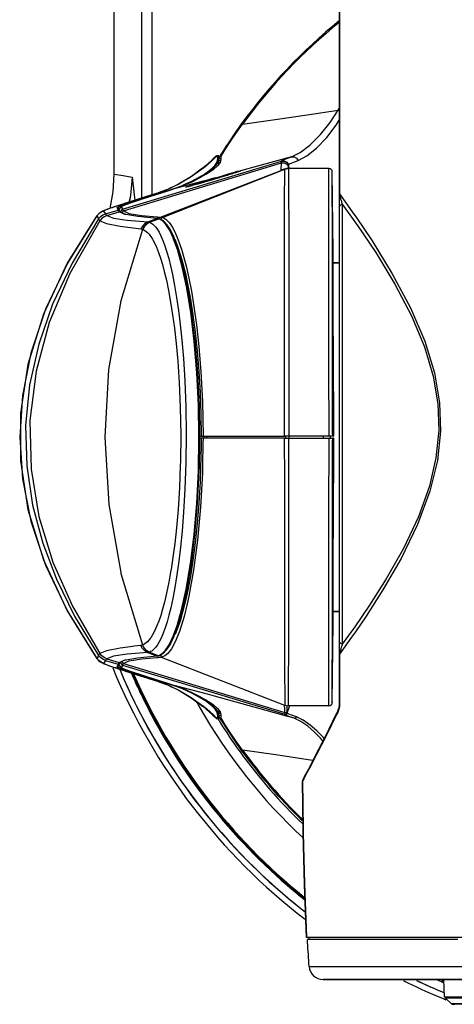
# Model space of a CAD drawing. Extents: x 0 to 420, y 0 to 297.
# Tile 11 of 42: x 68 to 90, y 219 to 269. Entities that reach past the tile are written whole.
import ezdxf

# ---------------------------------------------------------------- set-up
doc = ezdxf.new("R2010")
doc.units = 0
doc.header["$LTSCALE"] = 23.1
doc.layers.get('0').update_dxf_attribs({"linetype": 'CONTINUOUS'})
doc.layers.add('02___PRT_ALL_AXES', color=7, linetype='CONTINUOUS')
doc.layers.add('06___PRT_ALL_SURFS', color=7, linetype='CONTINUOUS')

msp = doc.modelspace()

# ---------------------------------------------------------------- linework, layer by layer
at = {"color": 7, "linetype": 'CONTINUOUS'}
for p, q in [((74.481, 259.756), (74.481, 276.883)), ((75.004, 259.92), (75.004, 276.885)), ((73.097, 260.962), (73.097, 276.479)), ((84.39, 271.851), (84.39, 260.54)), ((84.337, 264.172), (84.39, 264.255)), ((84.336, 264.17), (84.39, 264.168)), ((78.201, 261.861), (78.155, 261.814)), ((78.213, 261.873), (78.201, 261.861)), ((78.213, 261.873), (78.214, 261.874)), ((78.345, 261.874), (78.237, 261.874)), ((78.263, 261.835), (78.237, 261.855)), ((78.281, 261.811), (78.263, 261.835)), ((78.314, 261.802), (78.281, 261.811)), ((78.287, 261.794), (78.281, 261.811)), ((78.289, 261.774), (78.287, 261.794)), ((78.288, 261.684), (78.289, 261.729)), ((78.289, 261.76), (78.289, 261.774)), ((78.318, 261.767), (78.289, 261.774)), ((78.289, 261.729), (78.289, 261.76)), ((78.345, 261.792), (78.314, 261.802)), ((78.345, 261.76), (78.318, 261.767)), ((78.345, 261.874), (78.345, 261.853)), ((78.345, 261.853), (78.345, 261.827)), ((78.345, 261.827), (78.345, 261.811)), ((78.345, 261.811), (78.345, 261.792)), ((78.345, 261.792), (78.345, 261.776)), ((78.345, 261.776), (78.345, 261.76)), ((78.345, 261.73), (78.345, 261.76)), ((78.345, 261.723), (78.345, 261.73)), ((78.398, 261.73), (78.345, 261.73)), ((78.345, 261.687), (78.345, 261.723)), ((78.45, 261.73), (78.398, 261.73)), ((78.45, 261.94), (78.45, 261.94)), ((78.45, 261.925), (78.45, 261.94)), ((78.45, 261.885), (78.45, 261.925)), ((78.45, 261.827), (78.5, 261.909)), ((78.45, 261.827), (78.45, 261.885)), ((78.45, 261.827), (78.45, 261.751)), ((78.45, 261.751), (78.45, 261.73)), ((78.45, 261.73), (78.45, 261.687)), ((73.514, 259.202), (81.486, 261.606)), ((73.558, 259.114), (81.486, 261.524)), ((77.567, 261.276), (77.533, 261.249)), ((77.534, 261.249), (77.533, 261.249)), ((77.578, 261.262), (77.534, 261.249)), ((77.578, 261.262), (77.543, 261.236)), ((77.727, 261.409), (77.567, 261.276)), ((78.163, 261.408), (78.259, 261.561)), ((78.214, 261.399), (78.314, 261.559)), ((78.259, 261.561), (78.288, 261.684)), ((78.407, 261.542), (78.273, 261.368)), ((78.288, 261.684), (78.345, 261.687)), ((78.314, 261.559), (78.345, 261.687)), ((78.344, 261.48), (78.325, 261.435)), ((78.344, 261.487), (78.344, 261.48)), ((78.359, 261.48), (78.344, 261.48)), ((78.345, 261.679), (78.345, 261.687)), ((78.345, 261.589), (78.345, 261.631)), ((78.398, 261.631), (78.345, 261.631)), ((78.345, 261.5), (78.345, 261.586)), ((78.345, 261.48), (78.345, 261.5)), ((78.435, 261.631), (78.398, 261.631)), ((78.45, 261.679), (78.407, 261.542)), ((78.45, 261.687), (78.45, 261.679)), ((81.476, 261.157), (81.482, 261.278)), ((81.486, 261.606), (81.486, 261.625)), ((81.706, 261.223), (81.634, 261.205)), ((81.69, 261.22), (81.705, 261.223)), ((81.705, 261.223), (81.706, 261.223)), ((81.784, 261.233), (81.849, 261.237)), ((81.883, 261.277), (81.834, 261.441)), ((81.834, 261.341), (81.834, 261.367)), ((81.835, 261.239), (81.834, 261.341)), ((83.866, 261.24), (81.843, 261.24)), ((81.844, 261.24), (81.844, 261.24)), ((81.89, 261.254), (81.883, 261.277)), ((83.866, 261.24), (83.866, 261.24)), ((75.423, 258.792), (81.505, 261.152)), ((75.514, 258.776), (81.657, 261.201)), ((77.483, 260.87), (77.654, 260.979)), ((77.483, 260.87), (77.513, 260.842)), ((77.654, 260.979), (77.669, 260.988)), ((77.669, 260.988), (77.746, 261.038)), ((77.674, 260.945), (77.69, 260.955)), ((77.7, 260.944), (77.684, 260.935)), ((77.69, 260.955), (77.767, 261.005)), ((77.778, 260.989), (77.7, 260.944)), ((77.746, 261.038), (77.769, 261.052)), ((77.767, 261.005), (77.808, 261.031)), ((78.026, 260.73), (77.772, 260.661)), ((77.826, 261.021), (77.778, 260.989)), ((78.19, 260.775), (78.026, 260.73)), ((78.04, 260.73), (78.115, 260.752)), ((78.358, 260.774), (78.051, 260.682)), ((78.115, 260.752), (78.176, 260.77)), ((78.176, 260.77), (78.19, 260.775)), ((78.436, 260.798), (78.35, 260.772)), ((78.673, 260.87), (78.396, 260.785)), ((78.942, 260.953), (78.704, 260.88)), ((79.161, 261.023), (78.975, 260.964)), ((79.293, 261.066), (79.194, 261.034)), ((79.32, 261.075), (79.293, 261.066)), ((79.339, 261.081), (79.32, 261.075)), ((79.351, 261.086), (79.339, 261.081)), ((79.409, 261.107), (79.351, 261.086)), ((79.43, 261.114), (79.409, 261.107)), ((79.43, 261.114), (79.415, 261.109)), ((81.476, 261.157), (81.5, 261.165)), ((81.5, 261.164), (81.476, 261.157)), ((81.57, 261.185), (81.5, 261.164)), ((81.533, 261.176), (81.5, 261.165)), ((81.505, 261.152), (81.629, 261.2)), ((81.634, 261.205), (81.533, 261.176)), ((81.629, 261.2), (81.57, 261.185)), ((81.629, 261.2), (81.69, 261.22)), ((81.645, 261.203), (81.629, 261.2)), ((84.041, 261.066), (84.041, 261.066)), ((84.076, 257.04), (84.041, 261.066)), ((75.959, 260.278), (75.774, 260.191)), ((76.06, 260.321), (75.79, 260.192)), ((75.978, 260.287), (75.959, 260.278)), ((76.058, 260.325), (75.978, 260.287)), ((75.997, 260.199), (76.103, 260.237)), ((76.694, 260.369), (76.112, 260.212)), ((76.808, 260.4), (76.694, 260.369)), ((76.789, 260.321), (76.78, 260.319)), ((76.805, 260.325), (76.789, 260.321)), ((76.98, 260.372), (76.805, 260.325)), ((77.271, 260.454), (77.005, 260.379)), ((77.628, 260.557), (77.297, 260.461)), ((78.028, 260.675), (77.657, 260.566)), ((77.96, 260.655), (77.855, 260.624)), ((78.04, 260.679), (77.96, 260.655)), ((78.04, 260.679), (78.028, 260.675)), ((78.056, 260.684), (78.04, 260.679)), ((78.051, 260.682), (78.04, 260.679)), ((84.39, 260.54), (84.39, 259.963)), ((84.4, 260.54), (84.4, 259.974)), ((75.286, 260.008), (75.204, 259.983)), ((75.302, 259.958), (75.234, 259.937)), ((75.295, 260.012), (75.286, 260.009)), ((75.295, 260.011), (75.286, 260.009)), ((75.295, 260.011), (75.286, 260.008)), ((75.286, 260.009), (75.286, 260.008)), ((75.717, 260.164), (75.295, 260.012)), ((75.295, 259.98), (75.816, 260.143)), ((75.413, 260.054), (75.295, 260.011)), ((75.823, 260.121), (75.302, 259.958)), ((75.731, 260.171), (75.413, 260.054)), ((75.774, 260.191), (75.717, 260.164)), ((75.79, 260.192), (75.731, 260.171)), ((75.816, 260.143), (75.997, 260.199)), ((75.98, 260.171), (75.823, 260.121)), ((76.112, 260.212), (75.98, 260.171)), ((84.39, 259.963), (84.39, 259.918)), ((84.39, 259.918), (84.39, 259.793)), ((84.39, 259.793), (84.39, 259.297)), ((73.166, 259.331), (73.109, 259.311)), ((73.18, 259.336), (73.11, 259.313)), ((73.257, 259.361), (73.166, 259.331)), ((73.256, 259.362), (73.18, 259.336)), ((73.242, 259.284), (73.305, 259.32)), ((73.242, 259.285), (73.286, 259.274)), ((73.252, 259.261), (73.242, 259.284)), ((73.253, 259.259), (73.252, 259.261)), ((73.26, 259.241), (73.253, 259.259)), ((73.288, 259.372), (73.256, 259.362)), ((73.434, 259.419), (73.257, 259.361)), ((73.286, 259.273), (73.287, 259.276)), ((73.305, 259.23), (73.286, 259.273)), ((73.405, 259.411), (73.288, 259.372)), ((73.305, 259.32), (73.505, 259.396)), ((73.37, 259.21), (73.408, 259.261)), ((73.53, 259.452), (73.405, 259.411)), ((73.408, 259.261), (73.46, 259.331)), ((73.462, 259.334), (73.46, 259.331)), ((73.46, 259.331), (73.496, 259.244)), ((73.582, 259.39), (73.462, 259.334)), ((84.39, 259.297), (84.39, 237.523)), ((84.39, 259.297), (84.39, 259.297)), ((84.541, 259.448), (85.086, 258.687)), ((72.229, 258.865), (72.184, 258.792)), ((72.229, 258.864), (72.229, 258.864)), ((72.229, 258.864), (72.229, 258.863)), ((72.658, 258.961), (73.298, 259.154)), ((72.658, 258.961), (72.658, 258.961)), ((72.722, 258.878), (73.345, 259.067)), ((73.279, 259.198), (73.26, 259.241)), ((73.298, 259.155), (73.279, 259.198)), ((73.298, 259.155), (73.343, 259.144)), ((73.298, 259.154), (73.298, 259.155)), ((73.298, 259.154), (73.343, 259.143)), ((73.31, 259.129), (73.298, 259.154)), ((73.324, 259.187), (73.305, 259.23)), ((73.312, 259.125), (73.31, 259.129)), ((73.31, 259.129), (73.31, 259.129)), ((73.343, 259.144), (73.324, 259.187)), ((73.334, 259.163), (73.355, 259.191)), ((73.343, 259.143), (73.343, 259.144)), ((73.356, 259.114), (73.343, 259.143)), ((73.345, 259.067), (73.39, 259.055)), ((73.345, 259.067), (73.39, 259.056)), ((73.387, 259.048), (73.345, 259.067)), ((73.355, 259.191), (73.37, 259.21)), ((73.642, 258.935), (73.387, 259.048)), ((73.646, 258.942), (73.39, 259.055)), ((73.428, 259.082), (73.463, 259.131)), ((73.463, 259.131), (73.514, 259.201)), ((73.476, 258.995), (73.487, 259.012)), ((73.487, 259.012), (73.509, 259.043)), ((73.496, 259.244), (73.514, 259.202)), ((73.509, 259.043), (73.558, 259.113)), ((73.541, 259.142), (73.558, 259.114)), ((73.558, 259.113), (73.695, 259.05)), ((73.687, 258.928), (73.642, 258.935)), ((73.695, 259.05), (73.736, 259.031)), ((75.249, 258.807), (75.296, 258.803)), ((75.296, 258.803), (75.348, 258.798)), ((75.348, 258.798), (75.356, 258.798)), ((75.356, 258.798), (75.392, 258.794)), ((75.392, 258.794), (75.423, 258.792)), ((75.423, 258.792), (75.455, 258.788)), ((75.455, 258.788), (75.486, 258.783)), ((75.458, 258.713), (75.486, 258.783)), ((75.486, 258.783), (75.5, 258.78)), ((75.5, 258.78), (75.514, 258.776)), ((72.316, 258.71), (72.316, 258.709)), ((74.778, 258.559), (75.243, 258.739)), ((74.872, 258.54), (75.335, 258.722)), ((75.272, 258.736), (75.243, 258.739)), ((75.289, 258.733), (75.272, 258.736)), ((75.3, 258.731), (75.289, 258.733)), ((75.318, 258.727), (75.3, 258.731)), ((75.335, 258.722), (75.318, 258.727)), ((75.346, 258.716), (75.335, 258.722)), ((75.377, 258.699), (75.346, 258.716)), ((75.519, 258.62), (75.377, 258.699)), ((75.446, 258.682), (75.458, 258.713)), ((74.901, 257.867), (74.927, 257.832)), ((74.927, 257.832), (75.015, 257.693)), ((76.061, 257.753), (76.058, 257.764)), ((76.107, 257.76), (76.099, 257.776)), ((75.015, 257.693), (75.111, 257.516)), ((76.721, 256.287), (76.758, 256.123)), ((84.078, 256.515), (84.39, 256.515)), ((84.39, 256.515), (84.078, 256.515)), ((84.39, 256.514), (84.078, 256.514)), ((84.058, 247.817), (84.056, 247.987)), ((84.124, 247.923), (84.123, 247.988)), ((77.326, 246.366), (77.346, 247.467)), ((77.346, 247.467), (77.35, 247.719)), ((77.35, 247.719), (77.349, 247.817)), ((77.371, 246.365), (77.391, 247.467)), ((77.391, 247.467), (77.395, 247.719)), ((77.395, 247.719), (77.394, 247.818)), ((77.455, 247.817), (77.394, 247.817)), ((77.455, 247.712), (77.395, 247.712)), ((77.455, 247.712), (77.452, 247.466)), ((77.455, 247.817), (77.522, 247.817)), ((77.489, 247.712), (77.455, 247.712)), ((77.523, 247.712), (77.489, 247.712)), ((77.522, 247.817), (77.556, 247.817)), ((77.556, 247.712), (77.523, 247.712)), ((77.552, 247.463), (77.532, 246.365)), ((77.556, 247.712), (77.552, 247.463)), ((77.556, 247.817), (77.586, 247.817)), ((77.586, 247.712), (77.556, 247.712)), ((77.586, 247.817), (77.586, 247.712)), ((77.586, 247.817), (77.736, 247.817)), ((77.736, 247.712), (77.586, 247.712)), ((77.736, 247.817), (77.736, 247.712)), ((77.736, 247.817), (77.993, 247.817)), ((81.634, 247.712), (77.736, 247.712)), ((77.993, 247.817), (81.634, 247.817)), ((81.699, 247.817), (81.634, 247.817)), ((81.649, 247.712), (81.634, 247.712)), ((81.649, 247.712), (81.753, 247.712)), ((81.699, 247.817), (81.699, 247.712)), ((81.754, 247.817), (81.699, 247.817)), ((81.753, 247.712), (81.864, 247.712)), ((81.882, 247.817), (81.754, 247.817)), ((81.864, 247.817), (81.864, 247.712)), ((81.864, 247.712), (81.882, 247.712)), ((81.864, 247.467), (81.864, 247.712)), ((83.585, 247.817), (81.882, 247.817)), ((81.882, 247.712), (83.585, 247.712)), ((83.585, 247.817), (83.585, 247.712)), ((83.883, 247.817), (83.585, 247.817)), ((83.585, 247.712), (83.883, 247.712)), ((83.935, 247.817), (83.883, 247.817)), ((83.883, 247.712), (83.947, 247.712)), ((83.935, 247.817), (83.935, 247.712)), ((83.935, 247.817), (83.935, 247.712)), ((83.947, 247.817), (83.935, 247.817)), ((84.058, 247.817), (83.947, 247.817)), ((83.947, 247.712), (84.003, 247.712)), ((84.003, 247.712), (84.042, 247.712)), ((84.042, 247.712), (84.058, 247.712)), ((84.055, 247.361), (84.056, 247.542)), ((84.056, 247.542), (84.058, 247.712)), ((84.059, 247.817), (84.058, 247.817)), ((84.059, 247.712), (84.058, 247.712)), ((84.123, 247.817), (84.059, 247.817)), ((84.123, 247.712), (84.059, 247.712)), ((84.123, 247.817), (84.124, 247.83)), ((77.321, 246.069), (77.324, 246.234)), ((77.324, 246.234), (77.326, 246.366)), ((77.366, 246.067), (77.369, 246.233)), ((77.369, 246.233), (77.371, 246.365)), ((77.433, 246.368), (77.429, 246.232)), ((77.532, 246.365), (77.53, 246.23)), ((75.945, 241.093), (75.856, 240.596)), ((75.951, 241.134), (75.945, 241.093)), ((75.856, 240.596), (75.836, 240.487)), ((76.658, 239.495), (76.643, 239.437)), ((84.078, 239.015), (84.39, 239.015)), ((84.39, 239.015), (84.078, 239.015)), ((75.121, 238.037), (75.021, 237.85)), ((81.852, 237.23), (81.853, 238.181)), ((81.853, 238.181), (81.853, 238.213)), ((84.041, 234.463), (84.076, 238.49)), ((74.927, 237.702), (74.899, 237.664)), ((75.021, 237.85), (74.927, 237.702)), ((76.043, 237.744), (76.055, 237.778)), ((76.091, 237.748), (76.097, 237.762)), ((84.39, 237.523), (84.39, 237.098)), ((84.39, 237.523), (84.39, 237.523)), ((74.105, 237.281), (74.027, 237.271)), ((74.428, 237.323), (74.105, 237.281)), ((84.39, 237.098), (84.39, 236.884)), ((84.39, 237.083), (84.39, 236.829)), ((72.184, 236.737), (72.229, 236.664)), ((72.229, 236.666), (72.229, 236.665)), ((72.229, 236.665), (72.229, 236.665)), ((72.316, 236.82), (72.316, 236.819)), ((72.658, 236.568), (72.658, 236.568)), ((72.658, 236.568), (73.298, 236.374)), ((72.722, 236.651), (73.344, 236.462)), ((73.386, 236.481), (73.645, 236.596)), ((73.645, 236.596), (73.69, 236.603)), ((74.776, 236.97), (75.23, 236.794)), ((74.87, 236.988), (75.248, 236.839)), ((75.237, 236.715), (75.29, 236.72)), ((75.248, 236.839), (75.292, 236.822)), ((75.283, 236.801), (75.298, 236.804)), ((75.29, 236.72), (75.342, 236.724)), ((75.292, 236.822), (75.322, 236.81)), ((75.298, 236.804), (75.31, 236.807)), ((75.31, 236.807), (75.322, 236.81)), ((75.322, 236.81), (75.332, 236.816)), ((75.332, 236.816), (75.344, 236.822)), ((75.342, 236.724), (75.355, 236.725)), ((75.344, 236.822), (75.364, 236.833)), ((75.355, 236.725), (75.379, 236.727)), ((75.364, 236.833), (75.506, 236.907)), ((75.379, 236.727), (75.45, 236.733)), ((75.449, 236.735), (75.469, 236.736)), ((75.45, 236.733), (81.647, 234.332)), ((75.469, 236.736), (75.488, 236.739)), ((84.39, 236.884), (84.39, 234.356)), ((72.455, 236.464), (72.505, 236.439)), ((73.046, 236.238), (73.109, 236.217)), ((73.109, 236.218), (73.167, 236.198)), ((73.109, 236.217), (73.139, 236.206)), ((73.167, 236.198), (73.258, 236.168)), ((73.242, 236.245), (73.286, 236.256)), ((73.304, 236.21), (73.242, 236.245)), ((73.258, 236.168), (73.434, 236.11)), ((73.258, 236.167), (73.348, 236.137)), ((73.279, 236.331), (73.289, 236.354)), ((73.286, 236.256), (73.305, 236.299)), ((73.286, 236.253), (73.286, 236.256)), ((73.289, 236.354), (73.298, 236.374)), ((73.289, 236.354), (73.289, 236.354)), ((73.298, 236.374), (73.343, 236.386)), ((73.503, 236.134), (73.304, 236.21)), ((73.305, 236.299), (73.324, 236.342)), ((73.324, 236.342), (73.331, 236.36)), ((73.326, 236.433), (73.344, 236.462)), ((73.331, 236.36), (73.343, 236.386)), ((73.338, 236.334), (73.365, 236.324)), ((73.344, 236.462), (73.386, 236.481)), ((73.344, 236.462), (73.389, 236.474)), ((73.344, 236.462), (73.389, 236.473)), ((73.371, 236.444), (73.372, 236.445)), ((73.372, 236.445), (73.389, 236.473)), ((73.372, 236.445), (73.372, 236.445)), ((73.413, 236.468), (73.402, 236.483)), ((73.463, 236.398), (73.413, 236.468)), ((73.496, 236.285), (73.46, 236.198)), ((73.46, 236.198), (73.462, 236.195)), ((73.462, 236.195), (73.583, 236.139)), ((73.514, 236.328), (73.463, 236.398)), ((73.509, 236.486), (73.487, 236.517)), ((73.514, 236.328), (73.496, 236.285)), ((73.558, 236.416), (73.509, 236.486)), ((73.514, 236.328), (81.651, 233.877)), ((73.558, 236.416), (73.541, 236.387)), ((73.558, 236.416), (73.698, 236.479)), ((73.558, 236.416), (81.651, 233.959)), ((73.698, 236.479), (73.739, 236.498)), ((75.202, 235.547), (75.286, 235.521)), ((75.242, 235.589), (75.302, 235.571)), ((75.81, 235.388), (75.295, 235.55)), ((75.302, 235.571), (75.817, 235.409)), ((75.286, 235.521), (75.286, 235.521)), ((75.286, 235.521), (75.294, 235.518)), ((75.295, 235.518), (75.286, 235.521)), ((75.286, 235.521), (75.295, 235.518)), ((75.294, 235.518), (75.706, 235.369)), ((75.295, 235.518), (75.39, 235.483)), ((75.39, 235.483), (75.726, 235.36)), ((75.706, 235.369), (75.768, 235.34)), ((75.726, 235.36), (75.785, 235.338)), ((75.768, 235.34), (75.959, 235.25)), ((75.997, 235.33), (75.81, 235.388)), ((75.817, 235.409), (75.974, 235.36)), ((75.959, 235.25), (75.978, 235.242)), ((75.974, 235.36), (76.112, 235.317)), ((75.978, 235.242), (76.059, 235.204)), ((76.103, 235.292), (75.997, 235.33)), ((77.772, 234.868), (76.112, 235.317)), ((77.483, 234.659), (77.513, 234.686)), ((77.651, 234.552), (77.483, 234.659)), ((77.767, 234.524), (77.672, 234.585)), ((77.682, 234.595), (77.698, 234.586)), ((77.698, 234.586), (77.778, 234.54)), ((77.533, 234.28), (77.567, 234.253)), ((77.534, 234.28), (77.533, 234.28)), ((77.578, 234.267), (77.534, 234.28)), ((77.543, 234.293), (77.578, 234.267)), ((77.567, 234.253), (77.718, 234.128)), ((77.747, 234.491), (77.651, 234.552)), ((77.769, 234.477), (77.747, 234.491)), ((77.808, 234.498), (77.767, 234.524)), ((77.778, 234.54), (77.824, 234.509)), ((78.256, 233.973), (78.163, 234.121)), ((78.314, 233.97), (78.214, 234.13)), ((78.273, 234.161), (78.407, 233.987)), ((78.322, 234.097), (78.344, 234.049)), ((81.672, 234.32), (81.72, 234.304)), ((81.72, 234.304), (81.836, 234.29)), ((81.781, 233.923), (81.884, 234.255)), ((81.836, 234.29), (81.836, 234.29)), ((83.866, 234.29), (81.836, 234.29)), ((81.884, 234.255), (81.89, 234.273)), ((83.866, 234.29), (83.866, 234.29)), ((84.041, 234.488), (84.041, 234.463)), ((84.041, 234.463), (84.041, 234.463)), ((84.39, 234.356), (84.39, 234.158)), ((78.156, 233.715), (78.201, 233.668)), ((78.214, 233.656), (78.213, 233.656)), ((78.214, 233.655), (78.237, 233.655)), ((78.237, 233.674), (78.263, 233.694)), ((78.237, 233.655), (78.345, 233.655)), ((78.259, 233.968), (78.256, 233.973)), ((78.288, 233.845), (78.259, 233.968)), ((78.263, 233.694), (78.273, 233.708)), ((78.273, 233.708), (78.281, 233.718)), ((78.281, 233.718), (78.287, 233.735)), ((78.281, 233.718), (78.314, 233.727)), ((78.287, 233.735), (78.288, 233.743)), ((78.288, 233.845), (78.345, 233.842)), ((78.289, 233.842), (78.288, 233.845)), ((78.288, 233.743), (78.289, 233.755)), ((78.289, 233.8), (78.289, 233.842)), ((78.289, 233.755), (78.289, 233.8)), ((78.289, 233.755), (78.318, 233.762)), ((78.345, 233.842), (78.314, 233.97)), ((78.314, 233.727), (78.345, 233.737)), ((78.318, 233.762), (78.336, 233.767)), ((78.336, 233.767), (78.345, 233.769)), ((78.359, 234.049), (78.344, 234.049)), ((78.345, 234.029), (78.345, 233.943)), ((78.345, 233.898), (78.345, 233.94)), ((78.435, 233.898), (78.345, 233.898)), ((78.345, 233.842), (78.345, 233.85)), ((78.345, 233.806), (78.345, 233.842)), ((78.345, 233.769), (78.345, 233.806)), ((78.398, 233.8), (78.345, 233.8)), ((78.345, 233.769), (78.345, 233.753)), ((78.345, 233.753), (78.345, 233.737)), ((78.345, 233.737), (78.345, 233.676)), ((78.345, 233.676), (78.345, 233.655)), ((78.45, 233.8), (78.398, 233.8)), ((78.407, 233.987), (78.45, 233.85)), ((78.45, 233.85), (78.45, 233.778)), ((78.45, 233.778), (78.45, 233.769)), ((78.45, 233.769), (78.45, 233.737)), ((78.45, 233.737), (78.45, 233.702)), ((78.45, 233.655), (78.45, 233.702)), ((78.5, 233.62), (78.45, 233.702)), ((78.45, 233.59), (78.45, 233.655)), ((78.45, 233.59), (78.45, 233.59)), ((81.651, 233.854), (81.651, 233.877)), ((81.704, 233.823), (81.651, 233.854)), ((81.86, 233.761), (81.704, 233.823)), ((82.118, 233.669), (81.74, 233.774)), ((81.781, 233.938), (81.781, 233.945)), ((81.833, 233.891), (81.781, 233.923)), ((81.986, 233.828), (81.833, 233.891)), ((82.118, 233.669), (81.86, 233.761)), ((82.24, 233.736), (81.986, 233.828)), ((84.27, 233.943), (84.24, 233.882)), ((84.294, 233.922), (84.269, 233.868)), ((84.27, 233.943), (84.27, 233.943)), ((82.631, 230.725), (82.56, 230.591)), ((82.574, 228.133), (82.538, 230.506)), ((82.56, 230.591), (82.539, 230.506)), ((82.557, 230.54), (82.539, 230.506)), ((82.539, 230.506), (82.575, 228.116)), ((82.751, 222.708), (82.752, 222.67)), ((82.857, 222.67), (82.752, 222.67)), ((82.858, 222.565), (82.787, 222.565)), ((82.942, 222.67), (82.857, 222.67)), ((82.858, 222.567), (82.858, 222.565)), ((83.082, 222.565), (82.858, 222.565)), ((83.481, 222.67), (82.942, 222.67)), ((83.219, 222.565), (83.082, 222.565)), ((83.248, 222.565), (83.219, 222.565)), ((83.312, 222.565), (83.248, 222.565)), ((83.341, 222.565), (83.312, 222.565)), ((83.345, 222.565), (83.341, 222.565)), ((86.291, 222.565), (83.345, 222.565)), ((83.621, 222.67), (83.481, 222.67)), ((89.169, 222.67), (83.621, 222.67)), ((87.187, 222.565), (86.291, 222.565)), ((88.063, 222.565), (87.187, 222.565)), ((88.211, 222.565), (88.063, 222.565)), ((88.36, 222.565), (88.211, 222.565)), ((88.732, 222.565), (88.36, 222.565)), ((90.074, 222.565), (88.732, 222.565)), ((97.83, 222.67), (89.169, 222.67)), ((90.342, 222.565), (90.074, 222.565)), ((88.193, 221.217), (88.23, 221.217)), ((88.23, 221.217), (88.37, 221.217)), ((83.579, 220.57), (83.906, 220.57)), ((83.906, 220.57), (87.692, 220.57)), ((87.692, 220.57), (87.74, 220.57)), ((87.74, 220.57), (87.905, 220.57)), ((87.905, 220.57), (87.74, 220.57)), ((87.905, 220.57), (87.915, 220.57)), ((87.915, 220.57), (87.905, 220.57)), ((87.915, 220.57), (94.797, 220.57)), ((89.673, 219.699), (89.628, 220.57)), ((90.023, 219.341), (89.695, 219.652)), ((90.056, 219.341), (90.023, 219.341)), ((90.157, 219.341), (90.056, 219.341)), ((90.071, 219.322), (90.184, 219.322)), ((90.104, 219.322), (90.071, 219.322)), ((92.011, 219.322), (90.104, 219.322))]:
    msp.add_line(p, q, dxfattribs=at)
for points in [[(84.391, 271.871), (84.391, 271.655), (84.392, 271.302), (84.392, 270.823), (84.393, 270.232), (84.393, 269.533), (84.394, 268.727), (84.395, 267.821), (84.396, 266.81), (84.397, 265.69), (84.397, 264.454), (84.398, 263.096), (84.399, 261.604), (84.4, 260.54)], [(79.537, 263.455), (81.176, 263.698), (82.774, 263.935), (84.337, 264.172)], [(82, 261.827), (82.424, 262.039), (82.92, 262.415), (83.441, 262.938), (83.925, 263.544), (84.337, 264.172)], [(78.5, 261.909), (78.671, 262.193), (78.919, 262.578), (79.201, 262.991), (79.537, 263.455)], [(79.492, 263.488), (79.497, 263.484), (79.512, 263.473), (79.537, 263.455)], [(82.323, 261.646), (82.754, 261.867), (83.25, 262.256), (83.766, 262.796), (84.241, 263.42), (84.39, 263.658)], [(78.237, 261.855), (78.02, 261.641), (77.797, 261.441), (77.578, 261.262)], [(78.155, 261.814), (78.06, 261.717), (77.727, 261.409)], [(78.237, 261.855), (78.213, 261.872), (78.213, 261.873)], [(82, 261.827), (81.144, 261.588), (80.288, 261.35), (79.43, 261.114)], [(81.486, 261.625), (81.544, 261.659), (81.716, 261.726), (82, 261.827)], [(81.999, 261.826), (82.13, 261.828), (82.247, 261.763), (82.323, 261.646)], [(77.534, 261.249), (76.976, 260.843), (76.323, 260.45), (76.058, 260.325)], [(77.543, 261.236), (76.952, 260.814), (76.348, 260.458), (76.06, 260.321)], [(77.769, 261.052), (77.998, 261.234), (78.163, 261.408)], [(77.808, 261.031), (78.043, 261.219), (78.214, 261.399)], [(78.273, 261.368), (78.058, 261.179), (77.826, 261.021)], [(78.345, 261.5), (78.345, 261.493), (78.344, 261.487)], [(81.482, 261.278), (81.485, 261.399), (81.486, 261.524)], [(81.486, 261.625), (81.63, 261.63), (81.757, 261.562), (81.834, 261.441)], [(81.486, 261.606), (81.63, 261.611), (81.757, 261.543), (81.834, 261.422)], [(81.486, 261.524), (81.486, 261.551), (81.486, 261.578), (81.486, 261.606)], [(81.486, 261.524), (81.63, 261.529), (81.757, 261.462), (81.834, 261.341)], [(81.657, 261.201), (81.72, 261.221), (81.784, 261.233)], [(81.844, 261.24), (81.809, 261.238), (81.745, 261.231), (81.705, 261.223)], [(81.834, 261.441), (81.888, 261.477), (82.052, 261.546), (82.323, 261.646)], [(81.834, 261.422), (81.834, 261.428), (81.834, 261.435), (81.834, 261.441)], [(81.834, 261.367), (81.834, 261.394), (81.834, 261.422)], [(81.849, 261.237), (81.846, 261.239), (81.844, 261.24)], [(81.869, 258.299), (81.868, 258.747), (81.865, 259.581), (81.86, 260.185), (81.858, 260.615), (81.857, 260.91), (81.855, 261.097), (81.852, 261.199), (81.849, 261.237)], [(83.883, 247.817), (83.88, 248.266), (83.877, 248.764), (83.874, 249.312), (83.873, 249.91), (83.871, 250.56), (83.87, 251.264), (83.869, 252.027), (83.869, 252.85), (83.868, 253.735), (83.868, 254.678), (83.867, 255.677), (83.867, 256.718), (83.867, 257.781), (83.867, 258.835), (83.866, 259.819), (83.866, 260.615), (83.866, 261.099), (83.866, 261.24)], [(72.897, 259.24), (73.044, 260.062), (73.097, 260.962)], [(73.097, 260.962), (73.544, 260.882), (73.994, 260.8)], [(73.994, 260.801), (73.911, 259.893), (73.838, 259.551)], [(73.994, 260.801), (73.915, 259.877), (73.849, 259.555)], [(73.994, 260.8), (74.096, 259.922), (74.126, 259.643)], [(76.646, 260.448), (76.988, 260.603), (77.483, 260.87)], [(77.684, 260.935), (77.391, 260.766), (76.984, 260.558), (76.662, 260.417)], [(76.791, 260.343), (76.995, 260.41), (77.285, 260.501), (77.643, 260.611), (78.04, 260.73)], [(78.35, 260.772), (78.261, 260.745), (78.17, 260.718)], [(78.19, 260.775), (78.524, 260.876), (78.827, 260.97), (79.081, 261.045), (79.272, 261.097)], [(78.191, 260.775), (78.19, 260.752), (78.195, 260.725)], [(78.396, 260.785), (78.375, 260.779), (78.358, 260.774)], [(79.133, 261.014), (79.08, 260.997), (79.024, 260.979), (78.963, 260.96), (78.898, 260.94), (78.829, 260.918), (78.757, 260.896), (78.681, 260.873), (78.602, 260.848), (78.521, 260.823), (78.436, 260.798)], [(78.704, 260.88), (78.688, 260.875), (78.673, 260.87)], [(78.975, 260.964), (78.96, 260.959), (78.942, 260.953)], [(79.225, 261.044), (79.181, 261.029), (79.133, 261.014)], [(79.194, 261.034), (79.18, 261.029), (79.161, 261.023)], [(79.3, 261.068), (79.265, 261.057), (79.225, 261.044)], [(79.272, 261.097), (79.393, 261.123), (79.446, 261.127), (79.43, 261.114)], [(79.415, 261.109), (79.409, 261.107), (79.396, 261.102), (79.379, 261.095), (79.357, 261.088), (79.33, 261.079), (79.3, 261.068)], [(81.634, 247.817), (81.636, 250.052), (81.636, 252.224), (81.638, 254.278), (81.641, 256.123), (81.642, 257.593), (81.646, 258.706), (81.648, 259.54), (81.649, 260.144), (81.652, 260.574), (81.655, 260.87), (81.656, 261.058), (81.657, 261.161), (81.657, 261.201)], [(81.657, 261.201), (81.655, 261.203), (81.645, 261.203)], [(84.042, 257.04), (84.042, 257.77), (84.042, 258.815), (84.041, 259.779), (84.041, 260.536), (84.041, 260.969), (84.041, 261.066)], [(76.103, 260.237), (76.49, 260.377), (76.646, 260.448)], [(76.662, 260.417), (76.556, 260.37), (76.112, 260.212)], [(76.78, 260.319), (76.685, 260.297), (76.686, 260.305), (76.791, 260.343)], [(77.855, 260.624), (77.752, 260.593), (77.652, 260.564), (77.556, 260.536), (77.463, 260.509), (77.375, 260.484), (77.291, 260.46), (77.212, 260.437), (77.138, 260.416), (77.07, 260.397), (77.007, 260.38), (76.949, 260.364), (76.898, 260.35), (76.852, 260.338), (76.812, 260.327), (76.778, 260.319), (76.75, 260.312), (76.729, 260.307), (76.714, 260.304), (76.712, 260.303)], [(77.772, 260.661), (77.501, 260.587), (76.808, 260.4)], [(77.005, 260.379), (76.993, 260.376), (76.98, 260.372)], [(77.297, 260.461), (77.284, 260.458), (77.271, 260.454)], [(77.657, 260.566), (77.644, 260.562), (77.628, 260.557)], [(78.17, 260.718), (78.079, 260.69), (78.056, 260.684)], [(75.286, 260.008), (74.395, 259.729), (73.688, 259.503), (73.434, 259.419)], [(73.505, 259.396), (73.851, 259.515), (74.368, 259.685), (75.08, 259.912), (75.295, 259.98)], [(75.204, 259.983), (75.004, 259.92), (74.811, 259.86), (74.625, 259.801), (74.445, 259.745), (74.274, 259.69), (74.109, 259.638), (73.953, 259.588), (73.804, 259.54), (73.663, 259.495), (73.53, 259.452)], [(75.234, 259.937), (74.503, 259.703), (73.943, 259.518), (73.582, 259.39)], [(75.764, 260.137), (75.53, 260.074), (75.295, 260.011)], [(84.4, 259.974), (84.394, 259.971), (84.391, 259.967), (84.39, 259.963)], [(84.4, 259.974), (85.125, 258.955), (85.234, 258.794)], [(84.4, 259.974), (84.405, 259.946), (84.41, 259.918), (84.416, 259.889)], [(84.416, 259.889), (84.422, 259.859), (84.43, 259.827), (84.438, 259.794), (84.447, 259.759)], [(84.447, 259.759), (84.458, 259.722), (84.469, 259.683), (84.481, 259.641), (84.494, 259.597), (84.508, 259.55), (84.524, 259.5), (84.541, 259.448)], [(73.109, 259.311), (72.817, 259.211), (72.622, 259.137), (72.566, 259.105)], [(72.988, 259.271), (72.904, 259.242), (72.828, 259.216), (72.76, 259.192), (72.699, 259.17)], [(73.11, 259.313), (73.08, 259.303), (72.988, 259.271)], [(73.287, 259.276), (73.349, 259.308), (73.547, 259.383)], [(84.541, 259.448), (84.464, 259.421), (84.409, 259.367), (84.39, 259.297)], [(84.39, 259.297), (84.39, 258.085), (84.39, 256.609), (84.39, 254.905), (84.39, 253.018), (84.39, 250.997), (84.39, 248.893), (84.39, 246.76), (84.39, 244.653), (84.39, 242.625), (84.39, 240.729), (84.39, 239.014), (84.39, 237.523)], [(84.541, 259.448), (84.541, 258.684), (84.541, 257.925), (84.541, 257.135), (84.541, 256.27), (84.541, 255.326), (84.541, 254.328), (84.541, 253.285), (84.541, 252.199), (84.541, 251.079), (84.541, 249.935), (84.541, 248.775), (84.541, 247.608), (84.541, 246.441), (84.541, 245.285), (84.541, 244.148), (84.541, 243.037), (84.541, 241.963), (84.541, 240.931), (84.541, 239.951), (84.541, 239.03), (84.541, 238.174), (84.541, 237.39)], [(72.184, 258.792), (70.745, 256.485), (69.547, 253.928), (68.767, 251.401), (68.396, 248.968), (68.396, 246.573), (68.765, 244.14), (69.543, 241.611), (70.739, 239.054), (72.184, 236.737)], [(72.229, 258.863), (70.75, 256.489), (70.583, 256.139)], [(72.566, 259.105), (72.436, 259.05), (72.322, 258.968), (72.229, 258.863)], [(72.403, 259.033), (72.32, 258.969), (72.229, 258.865)], [(72.229, 258.863), (72.258, 258.812), (72.287, 258.761), (72.316, 258.71)], [(72.658, 258.961), (72.526, 258.904), (72.41, 258.819), (72.316, 258.709)], [(72.658, 258.961), (72.525, 258.905), (72.41, 258.819), (72.316, 258.71)], [(72.722, 258.878), (72.588, 258.819), (72.471, 258.732), (72.377, 258.619)], [(72.723, 258.877), (72.589, 258.819), (72.471, 258.731), (72.378, 258.619)], [(72.511, 259.093), (72.464, 259.07), (72.403, 259.033)], [(72.589, 259.127), (72.553, 259.112), (72.511, 259.093)], [(72.566, 259.105), (72.596, 259.057), (72.627, 259.009), (72.658, 258.961)], [(72.699, 259.17), (72.645, 259.149), (72.597, 259.131), (72.589, 259.127)], [(72.658, 258.961), (72.677, 258.933), (72.697, 258.905), (72.722, 258.878)], [(72.722, 258.878), (72.722, 258.877), (72.723, 258.877)], [(72.723, 258.877), (73.054, 258.752), (73.752, 258.645), (74.778, 258.559)], [(73.345, 259.067), (73.327, 259.096), (73.312, 259.125)], [(73.345, 259.067), (73.345, 259.067), (73.345, 259.067)], [(73.39, 259.056), (73.371, 259.085), (73.356, 259.114)], [(73.39, 259.055), (73.39, 259.055), (73.39, 259.056)], [(73.404, 259.049), (73.413, 259.061), (73.428, 259.082)], [(73.514, 259.202), (73.527, 259.171), (73.541, 259.142)], [(73.558, 259.114), (73.558, 259.113), (73.558, 259.113)], [(75.243, 258.739), (74.275, 258.828), (73.687, 258.928)], [(73.736, 259.031), (73.835, 258.985), (74.469, 258.877), (75.249, 258.807)], [(75.514, 258.776), (75.6, 258.744), (75.685, 258.691), (75.769, 258.619), (75.852, 258.529), (75.935, 258.418), (76.023, 258.28), (76.12, 258.101), (76.229, 257.865), (76.348, 257.564), (76.472, 257.199), (76.597, 256.773), (76.721, 256.287)], [(85.234, 258.794), (86.032, 257.608), (87.049, 255.957), (87.96, 254.247), (88.674, 252.579), (89.159, 250.99), (89.416, 249.493), (89.464, 248.059), (89.311, 246.598), (88.938, 245.053), (88.32, 243.39), (87.488, 241.681), (86.579, 240.107), (85.732, 238.787), (85.195, 238.001)], [(72.316, 258.709), (70.982, 256.498), (70.006, 254.431), (69.311, 252.43), (68.856, 250.394), (68.654, 248.345), (68.707, 246.327), (68.999, 244.361), (69.509, 242.451), (70.202, 240.635), (71.113, 238.79), (72.316, 236.82)], [(72.378, 258.619), (70.864, 255.968), (69.84, 253.52), (69.174, 251.071), (68.867, 248.597), (68.924, 246.154), (69.322, 243.782), (70.023, 241.5), (70.998, 239.293), (72.378, 236.91)], [(72.316, 258.709), (72.334, 258.679), (72.354, 258.649), (72.377, 258.619)], [(72.377, 258.619), (72.377, 258.619), (72.378, 258.619)], [(72.378, 258.619), (72.705, 258.477), (73.401, 258.342), (74.433, 258.207)], [(74.778, 258.559), (74.633, 258.476), (74.515, 258.355), (74.433, 258.207)], [(74.867, 258.542), (74.722, 258.457), (74.604, 258.336), (74.522, 258.187)], [(74.872, 258.54), (74.727, 258.455), (74.609, 258.334), (74.527, 258.185)], [(74.778, 258.559), (74.823, 258.553), (74.867, 258.542)], [(74.867, 258.542), (74.869, 258.541), (74.872, 258.54)], [(74.872, 258.54), (74.924, 258.519), (74.98, 258.488), (75.042, 258.442), (75.109, 258.38), (75.182, 258.296), (75.262, 258.186), (75.348, 258.043), (75.441, 257.86), (75.542, 257.627), (75.643, 257.353), (75.739, 257.051), (75.83, 256.727), (75.921, 256.364), (76.02, 255.917), (76.125, 255.377), (76.227, 254.771), (76.321, 254.115), (76.408, 253.413), (76.49, 252.628), (76.567, 251.705), (76.636, 250.596), (76.687, 249.299), (76.708, 247.895), (76.694, 246.482), (76.649, 245.159), (76.582, 244.011), (76.506, 243.057), (76.426, 242.253), (76.34, 241.538), (76.245, 240.861), (76.142, 240.232), (76.035, 239.67), (75.934, 239.205), (75.842, 238.836), (75.752, 238.511), (75.656, 238.206), (75.555, 237.929), (75.454, 237.692), (75.358, 237.499), (75.266, 237.347), (75.182, 237.231), (75.107, 237.145), (75.04, 237.084), (74.979, 237.04), (74.923, 237.009), (74.87, 236.988)], [(76.099, 257.776), (75.915, 258.162), (75.74, 258.432), (75.568, 258.612), (75.385, 258.713)], [(76.058, 257.764), (75.866, 258.167), (75.691, 258.438), (75.519, 258.62)], [(81.871, 257.348), (81.87, 257.632), (81.869, 258.299)], [(85.086, 258.687), (85.306, 258.378), (86.221, 257.019), (87.181, 255.442), (88.015, 253.847), (88.661, 252.301), (89.099, 250.828), (89.331, 249.435), (89.377, 248.094), (89.242, 246.735), (88.91, 245.302), (88.359, 243.766), (87.605, 242.174), (86.744, 240.656), (85.905, 239.339), (85.166, 238.259), (84.541, 237.39)], [(74.522, 258.187), (73.437, 254.6), (72.819, 251.151), (72.619, 247.766), (72.82, 244.381), (73.43, 240.976)], [(74.433, 258.207), (74.478, 258.2), (74.522, 258.187)], [(74.522, 258.187), (74.524, 258.186), (74.527, 258.185)], [(74.527, 258.185), (74.58, 258.163), (74.638, 258.131), (74.701, 258.085), (74.769, 258.023), (74.845, 257.941), (74.901, 257.867)], [(75.111, 257.516), (75.215, 257.29), (75.32, 257.025), (75.42, 256.734), (75.515, 256.421), (75.61, 256.072), (75.713, 255.64), (75.823, 255.12), (75.929, 254.536), (76.028, 253.904), (76.12, 253.226), (76.205, 252.468), (76.287, 251.576), (76.36, 250.504), (76.414, 249.249), (76.436, 247.89), (76.42, 246.522), (76.414, 246.359)], [(77.349, 247.817), (77.325, 249.371), (77.246, 250.995), (77.115, 252.56), (76.937, 254.026), (76.723, 255.321), (76.494, 256.372), (76.269, 257.178), (76.061, 257.753)], [(76.603, 256.089), (76.542, 256.372), (76.317, 257.176), (76.107, 257.76)], [(76.132, 257.691), (76.169, 257.609), (76.288, 257.301), (76.411, 256.931), (76.537, 256.491), (76.637, 256.092)], [(81.882, 247.817), (81.883, 250.062), (81.88, 252.244), (81.878, 254.306), (81.875, 256.158), (81.871, 257.348)], [(84.056, 247.987), (84.054, 248.264), (84.051, 248.76), (84.049, 249.307), (84.047, 249.904), (84.046, 250.553), (84.045, 251.257), (84.044, 252.02), (84.044, 252.843), (84.043, 253.728), (84.043, 254.673), (84.042, 255.671), (84.042, 256.711), (84.042, 257.04)], [(84.123, 247.988), (84.112, 249.354), (84.103, 250.77), (84.095, 252.179), (84.089, 253.521), (84.084, 254.714), (84.08, 255.706), (84.078, 256.44), (84.077, 256.889), (84.076, 257.04)], [(70.583, 256.139), (69.654, 254.19), (68.915, 251.983), (68.492, 249.85), (68.355, 247.765), (68.492, 245.679), (68.915, 243.546), (69.654, 241.339), (70.551, 239.456)], [(77.394, 247.818), (77.37, 249.372), (77.292, 250.997), (77.161, 252.563), (76.983, 254.029), (76.77, 255.322), (76.603, 256.089)], [(76.637, 256.092), (76.666, 255.975), (76.795, 255.377), (76.923, 254.688), (77.045, 253.902), (77.159, 253.028), (77.259, 252.077), (77.342, 251.063), (77.403, 250), (77.441, 248.91), (77.455, 247.817)], [(76.758, 256.123), (76.845, 255.734), (76.971, 255.087), (77.098, 254.314), (77.225, 253.393), (77.344, 252.31), (77.447, 251.043), (77.524, 249.551), (77.556, 247.817)], [(84.124, 247.83), (84.124, 247.868), (84.124, 247.923)], [(77.452, 247.466), (77.442, 246.613), (77.433, 246.368)], [(81.672, 234.32), (81.669, 234.48), (81.667, 234.967), (81.663, 235.77), (81.661, 236.867), (81.657, 238.231), (81.656, 239.832), (81.653, 241.624), (81.651, 243.569), (81.652, 245.616), (81.649, 247.712)], [(81.853, 238.213), (81.858, 239.815), (81.86, 241.612), (81.862, 243.56), (81.865, 245.611), (81.864, 247.467)], [(83.866, 234.29), (83.866, 234.32), (83.866, 234.64), (83.866, 235.277), (83.867, 236.119), (83.867, 237.052), (83.867, 238.017), (83.867, 238.977), (83.867, 239.908), (83.868, 240.798), (83.868, 241.638), (83.868, 242.426), (83.869, 243.16), (83.87, 243.842), (83.87, 244.474), (83.871, 245.058), (83.872, 245.597), (83.874, 246.094), (83.876, 246.553), (83.878, 246.973), (83.88, 247.359), (83.883, 247.712)], [(84.076, 238.49), (84.077, 238.641), (84.078, 239.09), (84.08, 239.824), (84.084, 240.818), (84.089, 242.011), (84.095, 243.353), (84.103, 244.762), (84.112, 246.176), (84.123, 247.541)], [(84.123, 247.541), (84.124, 247.607), (84.124, 247.662), (84.124, 247.699), (84.123, 247.712)], [(84.042, 238.49), (84.042, 238.98), (84.042, 239.911), (84.043, 240.801), (84.043, 241.643), (84.043, 242.431), (84.044, 243.167), (84.045, 243.849), (84.045, 244.481), (84.046, 245.065), (84.047, 245.603), (84.049, 246.1), (84.05, 246.557), (84.052, 246.976), (84.055, 247.361)], [(76.414, 246.359), (76.371, 245.242), (76.301, 244.133), (76.22, 243.212), (76.135, 242.436), (76.045, 241.746), (75.951, 241.134)], [(76.055, 237.778), (76.253, 238.317), (76.477, 239.108), (76.705, 240.142), (76.921, 241.423), (77.103, 242.883), (77.238, 244.446), (77.321, 246.069)], [(76.599, 239.443), (76.752, 240.141), (76.967, 241.421), (77.149, 242.881), (77.283, 244.444), (77.366, 246.067)], [(77.429, 246.232), (77.404, 245.521), (77.343, 244.455), (77.261, 243.434), (77.16, 242.471), (77.044, 241.585), (76.919, 240.789), (76.789, 240.094), (76.658, 239.495)], [(77.53, 246.23), (77.525, 245.98), (77.433, 244.246), (77.283, 242.596), (77.083, 241.088), (76.849, 239.788), (76.759, 239.408)], [(73.43, 240.976), (73.438, 240.931), (74.522, 237.345)], [(75.836, 240.487), (75.724, 239.946), (75.618, 239.498), (75.523, 239.142), (75.429, 238.828), (75.329, 238.534), (75.225, 238.267), (75.121, 238.037)], [(70.551, 239.456), (70.75, 239.04), (72.229, 236.666)], [(76.759, 239.408), (76.608, 238.772), (76.377, 238.026), (76.163, 237.5), (75.967, 237.145), (75.791, 236.92), (75.632, 236.793), (75.488, 236.739)], [(76.097, 237.762), (76.301, 238.319), (76.525, 239.108), (76.599, 239.443)], [(76.643, 239.437), (76.528, 238.981), (76.4, 238.545), (76.277, 238.178), (76.157, 237.875)], [(84.041, 234.463), (84.041, 234.474), (84.041, 234.735), (84.041, 235.327), (84.041, 236.143), (84.042, 237.064), (84.042, 238.023), (84.042, 238.49)], [(74.899, 237.664), (74.841, 237.588), (74.764, 237.504), (74.695, 237.442), (74.633, 237.398), (74.576, 237.367), (74.522, 237.345)], [(75.371, 236.819), (75.555, 236.916), (75.728, 237.092), (75.901, 237.356), (76.091, 237.748)], [(75.506, 236.907), (75.678, 237.085), (75.852, 237.35), (76.043, 237.744)], [(84.541, 237.39), (84.464, 237.413), (84.409, 237.461), (84.39, 237.523)], [(85.195, 238.001), (85.008, 237.728), (84.407, 236.886)], [(74.027, 237.271), (73.398, 237.188), (72.704, 237.052), (72.378, 236.91)], [(74.522, 237.345), (74.492, 237.335), (74.46, 237.328), (74.428, 237.323)], [(74.776, 236.97), (74.629, 237.054), (74.51, 237.174), (74.428, 237.323)], [(74.87, 236.988), (74.724, 237.073), (74.605, 237.195), (74.522, 237.345)], [(81.836, 234.29), (81.839, 234.453), (81.843, 234.942), (81.846, 235.747), (81.852, 236.846), (81.852, 237.23)], [(84.458, 237.107), (84.451, 237.082), (84.445, 237.059), (84.439, 237.037), (84.434, 237.016), (84.429, 236.996), (84.425, 236.977), (84.421, 236.959), (84.417, 236.942), (84.414, 236.926), (84.412, 236.911), (84.409, 236.898), (84.407, 236.886)], [(84.541, 237.39), (84.527, 237.346), (84.514, 237.304), (84.502, 237.264), (84.492, 237.228), (84.482, 237.194), (84.473, 237.163), (84.465, 237.134), (84.458, 237.107)], [(72.316, 236.819), (72.287, 236.768), (72.258, 236.717), (72.229, 236.666)], [(72.566, 236.424), (72.436, 236.479), (72.322, 236.561), (72.229, 236.666)], [(72.229, 236.664), (72.308, 236.572), (72.39, 236.504), (72.455, 236.464)], [(72.377, 236.91), (72.354, 236.88), (72.334, 236.85), (72.316, 236.82)], [(72.658, 236.568), (72.526, 236.625), (72.41, 236.71), (72.316, 236.82)], [(72.658, 236.568), (72.525, 236.624), (72.409, 236.71), (72.316, 236.819)], [(72.378, 236.91), (72.377, 236.91), (72.377, 236.91)], [(72.722, 236.651), (72.588, 236.71), (72.471, 236.797), (72.377, 236.91)], [(72.723, 236.652), (72.589, 236.71), (72.471, 236.798), (72.378, 236.91)], [(72.658, 236.568), (72.627, 236.52), (72.596, 236.472), (72.566, 236.424)], [(72.722, 236.651), (72.697, 236.624), (72.677, 236.596), (72.658, 236.568)], [(72.723, 236.652), (72.722, 236.652), (72.722, 236.651)], [(74.776, 236.97), (73.751, 236.884), (73.054, 236.777), (72.723, 236.652)], [(73.69, 236.603), (74.268, 236.702), (75.23, 236.794)], [(73.739, 236.498), (73.84, 236.544), (74.482, 236.651), (75.237, 236.715)], [(74.87, 236.988), (74.84, 236.98), (74.809, 236.974), (74.776, 236.97)], [(75.23, 236.794), (75.265, 236.798), (75.283, 236.801)], [(75.488, 236.739), (75.46, 236.809), (75.441, 236.856)], [(84.407, 236.886), (84.398, 236.885), (84.392, 236.885), (84.39, 236.884)], [(84.407, 236.886), (84.407, 235.641), (84.407, 234.356)], [(72.505, 236.439), (72.547, 236.419), (72.59, 236.401), (72.592, 236.401)], [(72.566, 236.424), (72.622, 236.392), (72.818, 236.318), (73.109, 236.218)], [(72.592, 236.401), (72.636, 236.383), (72.688, 236.364)], [(72.688, 236.364), (72.746, 236.343), (72.81, 236.319), (72.882, 236.294), (72.96, 236.267), (73.046, 236.238)], [(73.139, 236.206), (73.24, 236.173), (73.258, 236.167)], [(73.242, 236.245), (73.26, 236.288), (73.279, 236.331)], [(73.546, 236.146), (73.348, 236.221), (73.286, 236.253)], [(73.298, 236.374), (73.312, 236.404), (73.326, 236.433)], [(73.343, 236.386), (73.356, 236.415), (73.371, 236.444)], [(73.344, 236.462), (73.344, 236.462), (73.344, 236.462)], [(73.348, 236.137), (73.463, 236.099), (73.586, 236.059)], [(73.46, 236.198), (73.408, 236.268), (73.355, 236.338)], [(73.389, 236.473), (73.389, 236.474), (73.389, 236.474)], [(73.434, 236.11), (73.689, 236.026), (74.396, 235.8), (75.286, 235.521)], [(75.295, 235.55), (75.077, 235.618), (74.366, 235.845), (73.85, 236.015), (73.503, 236.134)], [(73.541, 236.387), (73.527, 236.358), (73.514, 236.328)], [(73.583, 236.139), (73.946, 236.01), (74.511, 235.823), (75.242, 235.589)], [(73.586, 236.059), (73.716, 236.017), (73.853, 235.973), (73.998, 235.927), (74.149, 235.878), (74.308, 235.828), (74.473, 235.776), (74.645, 235.721), (74.824, 235.665), (75.01, 235.607), (75.202, 235.547)], [(75.764, 235.392), (75.53, 235.455), (75.295, 235.518)], [(75.785, 235.338), (75.79, 235.337), (76.06, 235.208)], [(76.059, 235.204), (76.312, 235.085), (76.966, 234.693), (77.534, 234.28)], [(76.06, 235.208), (76.348, 235.071), (76.952, 234.715), (77.543, 234.293)], [(77.483, 234.659), (76.987, 234.926), (76.489, 235.152), (76.103, 235.292)], [(76.112, 235.317), (76.562, 235.156), (76.992, 234.967), (77.396, 234.76), (77.682, 234.595)], [(81.74, 233.774), (80.126, 234.223), (78.128, 234.771), (77.772, 234.868)], [(77.578, 234.267), (77.742, 234.135), (77.908, 233.991), (78.074, 233.837), (78.237, 233.674)], [(77.718, 234.128), (78.05, 233.823), (78.156, 233.715)], [(78.163, 234.121), (77.998, 234.295), (77.769, 234.477)], [(78.214, 234.13), (78.043, 234.31), (77.808, 234.498)], [(77.824, 234.509), (78.058, 234.35), (78.273, 234.161)], [(81.65, 234.147), (81.65, 234.199), (81.649, 234.247), (81.648, 234.291), (81.647, 234.332)], [(81.647, 234.332), (81.661, 234.325), (81.672, 234.32)], [(81.651, 233.959), (81.651, 234.028), (81.651, 234.09), (81.65, 234.147)], [(81.782, 234.027), (81.782, 234.14), (81.783, 234.253), (81.783, 234.29)], [(84.325, 234.071), (84.316, 234.048), (84.306, 234.025), (84.297, 234.002), (84.287, 233.979), (84.276, 233.956), (84.27, 233.943)], [(84.38, 234.165), (84.368, 234.121), (84.353, 234.074), (84.336, 234.025), (84.317, 233.975), (84.294, 233.922)], [(84.349, 234.141), (84.341, 234.118), (84.333, 234.094), (84.325, 234.071)], [(84.383, 234.284), (84.379, 234.26), (84.374, 234.236), (84.369, 234.212), (84.363, 234.188), (84.356, 234.164), (84.349, 234.141)], [(84.39, 234.207), (84.39, 234.207), (84.38, 234.165)], [(84.39, 234.353), (84.389, 234.333), (84.387, 234.308), (84.383, 234.284)], [(84.407, 234.356), (84.398, 234.356), (84.392, 234.356), (84.39, 234.356)], [(84.403, 234.286), (84.397, 234.248), (84.39, 234.207)], [(84.407, 234.356), (84.406, 234.323), (84.403, 234.286)], [(78.213, 233.656), (78.213, 233.657), (78.237, 233.674)], [(78.344, 234.049), (78.344, 234.042), (78.345, 234.036), (78.345, 234.029)], [(79.537, 232.074), (79.201, 232.537), (78.918, 232.952), (78.67, 233.337), (78.5, 233.62)], [(81.651, 233.959), (81.705, 233.957), (81.753, 233.982), (81.782, 234.027)], [(81.651, 233.877), (81.651, 233.905), (81.651, 233.933), (81.651, 233.959)], [(81.651, 233.877), (81.705, 233.875), (81.752, 233.9), (81.781, 233.945)], [(81.651, 233.854), (81.705, 233.852), (81.752, 233.877), (81.781, 233.923)], [(81.781, 233.945), (81.781, 233.974), (81.782, 234.001), (81.782, 234.027)], [(81.781, 233.923), (81.781, 233.93), (81.781, 233.938)], [(82.118, 233.669), (82.167, 233.669), (82.212, 233.693), (82.24, 233.736)], [(83.57, 232.527), (83.46, 232.656), (83.147, 232.976), (82.81, 233.266), (82.46, 233.507), (82.118, 233.669)], [(83.633, 232.651), (83.583, 232.711), (83.271, 233.033), (82.934, 233.328), (82.584, 233.571), (82.24, 233.736)], [(84.24, 233.882), (83.681, 232.744), (83.187, 231.777), (82.838, 231.113), (82.631, 230.725)], [(84.269, 233.868), (84.024, 233.367), (83.767, 232.85), (83.501, 232.327), (83.253, 231.849), (83.059, 231.478), (82.906, 231.19), (82.782, 230.958), (82.682, 230.771)], [(84.269, 233.868), (84.263, 233.918), (84.27, 233.943)], [(79.492, 232.041), (79.497, 232.045), (79.512, 232.056), (79.537, 232.074)], [(83.068, 231.55), (82.832, 231.586), (81.207, 231.827), (79.537, 232.074)], [(82.682, 230.771), (82.605, 230.629), (82.557, 230.54)], [(82.752, 222.67), (82.645, 225.324), (82.577, 227.922), (82.574, 228.133)], [(82.575, 228.116), (82.578, 227.922), (82.645, 225.324), (82.751, 222.708)], [(82.857, 222.673), (82.857, 222.616), (82.857, 222.578), (82.858, 222.567)], [(82.881, 221.217), (82.886, 221.217), (82.989, 221.217), (83.221, 221.217), (83.579, 221.217), (83.876, 221.217)], [(83.876, 221.217), (84.062, 221.217), (84.665, 221.217), (85.386, 221.217), (86.218, 221.217), (87.156, 221.217), (88.193, 221.217)], [(88.37, 221.217), (89.322, 221.217), (90.537, 221.217), (91.829, 221.217), (93.175, 221.217), (94.543, 221.217)], [(83.738, 220.57), (83.71, 220.57), (83.579, 220.57)], [(87.74, 220.57), (86.495, 220.57), (85.181, 220.57), (84.245, 220.57), (83.738, 220.57)], [(94.797, 220.57), (92.357, 220.57), (90.126, 220.57), (88.156, 220.57), (87.915, 220.57)], [(89.673, 219.699), (89.685, 219.699), (89.867, 219.699), (90.268, 219.699), (90.877, 219.699), (91.687, 219.699), (92.677, 219.699), (93.833, 219.699), (95.128, 219.699), (96.542, 219.699), (98.044, 219.699), (99.602, 219.699), (101.19, 219.699)], [(89.695, 219.652), (89.707, 219.652), (89.889, 219.652), (90.288, 219.652), (90.897, 219.652), (91.704, 219.652), (92.693, 219.652), (93.847, 219.652), (95.14, 219.652), (96.551, 219.652), (98.05, 219.652), (99.605, 219.652), (101.19, 219.652)], [(92.011, 219.341), (91.64, 219.341), (91.218, 219.341), (90.857, 219.341), (90.559, 219.341), (90.325, 219.341), (90.157, 219.341)]]:
    msp.add_lwpolyline(points, dxfattribs=at)
for centre, radius, start, end in [((101.19, 247.765), 26.796, 128.83, 144.0706), ((101.19, 247.765), 26.74, 128.9279, 144.0709), ((101.19, 247.765), 26.796, 144.0706, 148.0623), ((101.19, 247.765), 26.796, 145.6155, 145.6751), ((101.19, 247.765), 26.796, 148.2929, 148.4474), ((101.19, 247.765), 26.796, 148.2664, 148.2929), ((101.19, 247.765), 26.796, 148.0581, 148.2664), ((83.866, 261.065), 0.175, 0.5, 90), ((101.19, 247.765), 30.45, 202.3248, 232.5666), ((101.19, 247.765), 30.158, 202.6622, 202.8004), ((101.19, 247.765), 30.155, 202.6625, 202.8145), ((101.19, 247.765), 30.158, 202.8004, 208.2963), ((101.19, 247.765), 30.155, 202.8145, 232.1329), ((101.19, 247.765), 29.695, 203.4244, 203.5893), ((101.19, 247.765), 29.692, 203.4185, 203.5829), ((101.19, 247.765), 29.695, 203.5893, 207.9479), ((101.19, 247.765), 29.692, 203.5829, 207.9456), ((101.19, 247.765), 29.641, 203.5627, 231.2485), ((101.19, 247.765), 29.607, 203.621, 231.1921), ((101.19, 247.765), 27.395, 208.9309, 209.6922), ((101.19, 247.765), 27.395, 209.6922, 227.1929), ((83.866, 234.465), 0.175, 270, 359.5), ((101.19, 247.765), 29.695, 207.9479, 231.342), ((101.19, 247.765), 29.692, 207.9456, 231.4257), ((101.19, 247.765), 26.897, 211.6612, 211.6992), ((101.19, 247.765), 26.897, 211.6992, 211.7299), ((101.19, 247.765), 26.897, 211.7299, 211.935), ((101.19, 247.765), 26.796, 211.5526, 211.7071), ((101.19, 247.765), 26.796, 211.7071, 211.7335), ((101.19, 247.765), 26.796, 211.7335, 211.9419), ((101.19, 247.765), 26.796, 211.9377, 215.9295), ((101.19, 247.765), 30.158, 208.2963, 232.144), ((101.19, 247.765), 26.897, 211.935, 215.9278), ((101.19, 247.765), 26.796, 214.3248, 214.3846), ((101.19, 247.765), 26.897, 215.9278, 226.1907), ((101.19, 247.765), 26.796, 215.9295, 225.8789), ((101.19, 247.765), 26.74, 215.9292, 225.7648), ((82.713, 230.508), 0.175, 127.5024, 145.2438), ((82.713, 230.508), 0.175, 154.4622, 180.6032), ((101.19, 247.765), 26.796, 222.2627, 225.8364), ((83.579, 221.27), 0.7, 184.2867, 270.0001), ((101.19, 247.765), 30.45, 243.5157, 243.6825), ((101.19, 247.765), 30.45, 243.6825, 243.9588), ((101.19, 247.765), 30.45, 243.9588, 247.696), ((101.19, 247.765), 30.158, 244.6106, 247.5073), ((101.19, 247.765), 30.155, 244.7028, 247.4744), ((101.19, 247.765), 29.692, 246.4022, 247.0939), ((101.19, 247.765), 29.695, 246.6286, 247.0427), ((101.19, 247.765), 29.641, 246.8221, 246.9969), ((101.19, 247.765), 29.607, 246.9649, 246.9863), ((101.19, 247.765), 30.45, 247.696, 247.7644), ((101.19, 247.765), 30.45, 247.7644, 247.9198), ((89.743, 219.703), 0.07, 183, 226.5), ((90.071, 219.392), 0.07, 226.5, 248.2503), ((90.071, 219.392), 0.07, 248.2503, 270)]:
    msp.add_arc(centre, radius, start, end, dxfattribs=at)
at = {"layer": '02___PRT_ALL_AXES', "color": 7, "linetype": 'CONTINUOUS'}
for p, q in [((82.575, 228.116), (82.574, 228.133)), ((82.751, 222.708), (82.575, 228.116)), ((82.752, 222.67), (82.751, 222.708))]:
    msp.add_line(p, q, dxfattribs=at)
for points in [[(82.574, 228.133), (82.572, 228.206), (82.538, 230.506)], [(82.881, 221.217), (82.87, 221.367), (82.859, 221.517), (82.848, 221.666), (82.837, 221.816), (82.827, 221.966), (82.816, 222.115), (82.806, 222.265), (82.796, 222.415), (82.787, 222.565)]]:
    msp.add_lwpolyline(points, dxfattribs=at)
at = {"layer": '06___PRT_ALL_SURFS', "color": 7, "linetype": 'CONTINUOUS'}
for p, q in [((73.417, 259.274), (73.369, 259.211)), ((73.461, 259.334), (73.417, 259.274)), ((73.369, 259.211), (73.334, 259.164)), ((73.334, 236.365), (73.371, 236.316)), ((73.371, 236.316), (73.417, 236.255)), ((73.417, 236.255), (73.461, 236.195))]:
    msp.add_line(p, q, dxfattribs=at)

doc.saveas('drawing.dxf')
